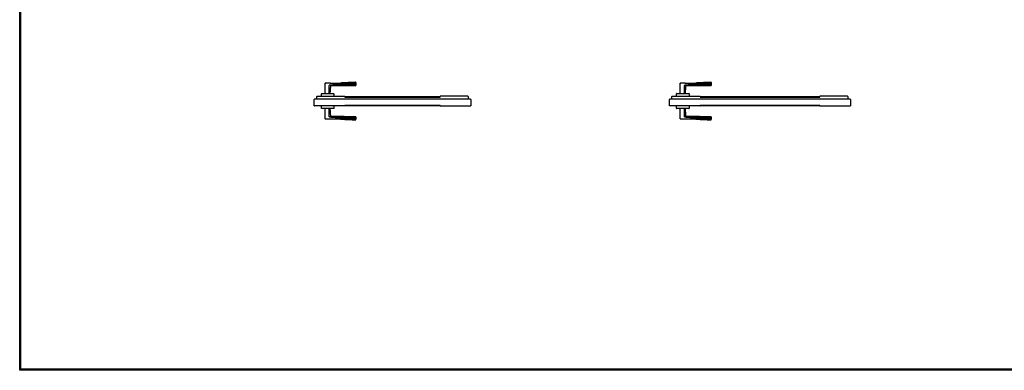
# Model space of a CAD drawing. Header units: millimetres. Extents: x 0 to 17620, y 0 to 4200.
# Tile 1 of 20: x 0 to 4020, y 0 to 1431. Entities that reach past the tile are written whole.
import ezdxf

# ---------------------------------------------------------------- set-up
doc = ezdxf.new("R2010")
doc.units = ezdxf.units.MM
doc.layers.add('151', color=250, linetype='Continuous')
doc.layers.add('256', color=250, linetype='Continuous')

msp = doc.modelspace()

# ---------------------------------------------------------------- linework, layer by layer
at = {"layer": '151', "linetype": 'Continuous'}
for p, q in [((1246.9, 1132.4), (1246.9, 1171.5)), ((1246.9, 1129.4), (1246.9, 1171.5)), ((1372.4, 1172.4), (1309.9, 1172.4)), ((1372.9, 1166.6), (1372.9, 1172.1)), ((1372.9, 1172.1), (1372.9, 1166.6)), ((2696.9, 1132.4), (2696.9, 1171.5)), ((2696.9, 1129.4), (2696.9, 1171.5)), ((2822.4, 1172.4), (2759.9, 1172.4)), ((2822.9, 1166.6), (2822.9, 1172.1)), ((2822.9, 1172.1), (2822.9, 1166.6)), ((1231.9, 1118.4), (1231.9, 1128.9)), ((1232.4, 1129.4), (1282.4, 1129.4)), ((1264.7, 1163.4), (1263.9, 1162.9)), ((1263.9, 1132.4), (1263.9, 1162.9)), ((1270.4, 1162.3), (1269, 1162.5)), ((1282.9, 1128.9), (1282.9, 1118.4)), ((2681.9, 1118.4), (2681.9, 1128.9)), ((2682.4, 1129.4), (2732.4, 1129.4)), ((2714.7, 1163.4), (2713.9, 1162.9)), ((2713.9, 1132.4), (2713.9, 1162.9)), ((2720.4, 1162.3), (2719, 1162.5)), ((2732.9, 1128.9), (2732.9, 1118.4)), ((1202.4, 1079.5), (1202.4, 1105.4)), ((1212.9, 1106.9), (1203.7, 1106.9)), ((1213.8, 1118.4), (1212.9, 1117.5)), ((1212.9, 1106.9), (1212.9, 1117.5)), ((1839.9, 1106.9), (1212.9, 1106.9)), ((1213.8, 1118.4), (1327.1, 1118.4)), ((1327.9, 1117.5), (1327.1, 1118.4)), ((1327.9, 1117.5), (1327.9, 1115)), ((1715.9, 1115.9), (1327.9, 1115.9)), ((1327.9, 1115), (1715.9, 1115)), ((1716.8, 1118.4), (1715.9, 1117.5)), ((1715.9, 1115), (1715.9, 1117.5)), ((1830.1, 1118.4), (1716.8, 1118.4)), ((1830.9, 1117.5), (1830.1, 1118.4)), ((1830.9, 1117.5), (1830.9, 1106.9)), ((1841.4, 1105.4), (1841.4, 1079.5)), ((2652.4, 1079.5), (2652.4, 1105.4)), ((2662.9, 1106.9), (2653.7, 1106.9)), ((2663.8, 1118.4), (2662.9, 1117.5)), ((2662.9, 1106.9), (2662.9, 1117.5)), ((3389.9, 1106.9), (2662.9, 1106.9)), ((2663.8, 1118.4), (2777.1, 1118.4)), ((3386.9, 1106.9), (2665.9, 1106.9)), ((2777.9, 1117.5), (2777.1, 1118.4)), ((2777.9, 1117.5), (2777.9, 1115)), ((3265.9, 1115.9), (2777.9, 1115.9)), ((2777.9, 1115), (3265.9, 1115)), ((3266.8, 1118.4), (3265.9, 1117.5)), ((3265.9, 1115), (3265.9, 1117.5)), ((3380.1, 1118.4), (3266.8, 1118.4)), ((3380.9, 1117.5), (3380.1, 1118.4)), ((3380.9, 1117.5), (3380.9, 1106.9)), ((3391.4, 1105.4), (3391.4, 1079.5)), ((1202.4, 1079.5), (1203.3, 1078.7)), ((1327.1, 1078.7), (1203.3, 1078.7)), ((1231.9, 1068.6), (1231.9, 1078.7)), ((1282.4, 1068.1), (1232.4, 1068.1)), ((1282.4, 1068.1), (1232.4, 1068.1)), ((1246.9, 1026), (1246.9, 1068.1)), ((1246.9, 1026), (1246.9, 1065.1)), ((1263.9, 1034.6), (1263.9, 1065.1)), ((1282.9, 1078.7), (1282.9, 1068.6)), ((1282.9, 1076.1), (1282.9, 1068.6)), ((1327.1, 1078.7), (1327.9, 1079.5)), ((1327.9, 1082), (1715.9, 1082)), ((1327.9, 1082), (1327.9, 1079.5)), ((1327.9, 1081.2), (1715.9, 1081.2)), ((1715.9, 1079.5), (1715.9, 1082)), ((1715.9, 1079.5), (1716.8, 1078.7)), ((1716.8, 1078.7), (1840.6, 1078.7)), ((1840.6, 1078.7), (1841.4, 1079.5)), ((2652.4, 1079.5), (2653.3, 1078.7)), ((2777.1, 1078.7), (2653.3, 1078.7)), ((2681.9, 1068.6), (2681.9, 1078.7)), ((2732.4, 1068.1), (2682.4, 1068.1)), ((2732.4, 1068.1), (2682.4, 1068.1)), ((2696.9, 1026), (2696.9, 1068.1)), ((2696.9, 1026), (2696.9, 1065.1)), ((2713.9, 1034.6), (2713.9, 1065.1)), ((2732.9, 1078.7), (2732.9, 1068.6)), ((2777.1, 1078.7), (2777.9, 1079.5)), ((2777.9, 1082), (3265.9, 1082)), ((2777.9, 1082), (2777.9, 1079.5)), ((2777.9, 1081.2), (3265.9, 1081.2)), ((3265.9, 1079.5), (3265.9, 1082)), ((3265.9, 1079.5), (3266.8, 1078.7)), ((3266.8, 1078.7), (3390.6, 1078.7)), ((3390.6, 1078.7), (3391.4, 1079.5)), ((1264.7, 1034.1), (1263.9, 1034.6)), ((1372.9, 1030.9), (1372.9, 1025.4)), ((1372.9, 1025.4), (1372.9, 1030.9)), ((2714.7, 1034.1), (2713.9, 1034.6)), ((2822.9, 1030.9), (2822.9, 1025.4))]:
    msp.add_line(p, q, dxfattribs=at)
for centre, radius, start, end in [((1247.4, 1171.5), 0.5, 90.2042, 180), ((1372.4, 1174.9), 0.5, 0, 83.7701), ((2697.4, 1171.5), 0.5, 90.2042, 180), ((2822.4, 1174.9), 0.5, 0, 83.7701), ((1232.4, 1128.9), 0.5, 90, 180), ((1282.4, 1128.9), 0.5, 0, 90), ((1372.4, 1162.9), 0.5, 269.9805, 0), ((2682.4, 1128.9), 0.5, 90, 180), ((2732.4, 1128.9), 0.5, 0, 90), ((2822.4, 1162.9), 0.5, 269.9805, 0), ((1203.9, 1105.4), 1.5, 97.1566, 180), ((1839.9, 1105.4), 1.5, 0, 90), ((2653.9, 1105.4), 1.5, 97.1566, 180), ((3389.9, 1105.4), 1.5, 0, 90), ((1232.4, 1068.6), 0.5, 180, 270), ((1282.4, 1068.6), 0.5, 270, 0), ((2682.4, 1068.6), 0.5, 180, 270), ((2732.4, 1068.6), 0.5, 270, 0), ((1247.4, 1026), 0.5, 180, 269.7958), ((1372.4, 1034.6), 0.5, 0, 89.9817), ((1372.4, 1022.6), 0.5, 274.6555, 0), ((2697.4, 1026), 0.5, 180, 269.7958), ((2822.4, 1034.6), 0.5, 0, 89.9817), ((2822.4, 1022.6), 0.5, 274.6555, 0)]:
    msp.add_arc(centre, radius, start, end, dxfattribs=at)
for centre, major_axis, ratio, start_param, end_param in [((1372.4, 1166.6), (0.5, 0), 0.775308, 4.712325, 6.283185), ((2822.4, 1166.6), (0.5, 0), 0.775308, 4.712325, 6.283185), ((1270.6, 1161.8), (0.156, 0.475), 1, 0.000012, 1.811518), ((2720.6, 1161.8), (0.156, 0.475), 1, 0.000012, 1.811518), ((1270.6, 1035.7), (0.156, -0.475), 1, 4.47035, 6.283174), ((1372.4, 1025.4), (0.5, 0), 0.869204, 4.711288, 6.283185), ((2720.6, 1035.7), (0.156, -0.475), 1, 4.47035, 6.283174), ((2822.4, 1025.4), (0.5, 0), 0.869204, 4.711288, 6.283185)]:
    msp.add_ellipse(centre, major_axis=major_axis, ratio=ratio, start_param=start_param, end_param=end_param, dxfattribs=at)
for points, degree in [([(1246.9, 1171.6), (1246.9, 1169.5), (1246.9, 1169.1)], 2), ([(1267, 1172.2), (1247.4, 1172.1)], 1), ([(1372.9, 1175.4), (1341.4, 1174), (1309.9, 1172.4)], 2), ([(2696.9, 1171.6), (2696.9, 1169.5), (2696.9, 1169.1)], 2), ([(2717, 1172.2), (2697.4, 1172.1)], 1), ([(2822.9, 1175.4), (2791.4, 1174), (2759.9, 1172.4)], 2), ([(1267.7, 1129.4), (1270.1, 1161.8)], 1), ([(1270.6, 1162.3), (1321.5, 1162.4), (1372.4, 1162.4)], 2), ([(2717.7, 1129.4), (2720.1, 1161.8)], 1), ([(2720.6, 1162.3), (2771.5, 1162.4), (2822.4, 1162.4)], 2), ([(1270.1, 1035.7), (1267.7, 1068.1)], 1), ([(2720.1, 1035.7), (2717.7, 1068.1)], 1), ([(1372.4, 1035.1), (1321.5, 1035.1), (1270.6, 1035.2)], 2), ([(1309.9, 1025.1), (1341.4, 1023.5), (1372.9, 1022.1)], 2), ([(2822.4, 1035.1), (2771.5, 1035.1), (2720.6, 1035.2)], 2), ([(2759.9, 1025.1), (2791.4, 1023.5), (2822.9, 1022.1)], 2)]:
    msp.add_open_spline(points, degree=degree, dxfattribs=at)
for points, weights, knots in [([(1372.4, 1166.4), (1359.9, 1166.4), (1341.9, 1166.4), (1322.5, 1166.4), (1314.1, 1166.4), (1309.9, 1166.4), (1305.7, 1166.2), (1294.5, 1165.7), (1280.8, 1164.6), (1268.6, 1163.6), (1264.7, 1163.4)], [1.04304917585, 1.04124582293, 1.03470289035, 1.02897094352, 1.02727779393, 1.02659312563, 1.02622201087, 1.02465355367, 1.02160231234, 1.01898983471, 1.01824479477], [0, 0, 0, 0, 0.346679, 0.502082, 0.540918, 0.579791, 0.618723, 0.65771, 0.892016, 1, 1, 1, 1]), ([(2822.4, 1166.4), (2809.9, 1166.4), (2791.9, 1166.4), (2772.5, 1166.4), (2764.1, 1166.4), (2759.9, 1166.4), (2755.7, 1166.2), (2744.5, 1165.7), (2730.8, 1164.6), (2718.6, 1163.6), (2714.7, 1163.4)], [1.04304917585, 1.04124582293, 1.03470289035, 1.02897094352, 1.02727779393, 1.02659312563, 1.02622201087, 1.02465355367, 1.02160231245, 1.01898983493, 1.01824479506], [0, 0, 0, 0, 0.346679, 0.502082, 0.540918, 0.579791, 0.618723, 0.65771, 0.892016, 1, 1, 1, 1]), ([(1264.7, 1034.1), (1268.6, 1033.9), (1280.8, 1032.9), (1294.5, 1031.8), (1305.7, 1031.3), (1309.9, 1031.1), (1314.1, 1031.1), (1322.5, 1031.1), (1341.9, 1031.1), (1359.9, 1031.1), (1372.4, 1031.1)], [1.01824479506, 1.01898983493, 1.02160231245, 1.02465355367, 1.02622201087, 1.02659312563, 1.02727779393, 1.02897094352, 1.03470289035, 1.04124582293, 1.04304917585], [0, 0, 0, 0, 0.107984, 0.34229, 0.381277, 0.420209, 0.459082, 0.497918, 0.653321, 1, 1, 1, 1]), ([(2714.7, 1034.1), (2718.6, 1033.9), (2730.8, 1032.9), (2744.5, 1031.8), (2755.7, 1031.3), (2759.9, 1031.1), (2764.1, 1031.1), (2772.5, 1031.1), (2791.9, 1031.1), (2809.9, 1031.1), (2822.4, 1031.1)], [1.01824479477, 1.01898983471, 1.02160231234, 1.02465355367, 1.02622201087, 1.02659312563, 1.02727779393, 1.02897094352, 1.03470289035, 1.04124582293, 1.04304917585], [0, 0, 0, 0, 0.107984, 0.34229, 0.381277, 0.420209, 0.459082, 0.497918, 0.653321, 1, 1, 1, 1])]:
    msp.add_rational_spline(points, weights, degree=3, knots=knots, dxfattribs=at)
for points, knots in [([(1267, 1172.1), (1268.3, 1172.1), (1269.6, 1172.1), (1273.4, 1172.2), (1276, 1172.2), (1281.3, 1172.2), (1283.9, 1172.3), (1289.1, 1172.3), (1291.7, 1172.3), (1296.9, 1172.3), (1299.5, 1172.4), (1303.4, 1172.4), (1304.7, 1172.4), (1307.3, 1172.4), (1308.6, 1172.4), (1311.2, 1172.4), (1312.5, 1172.4), (1315.1, 1172.4), (1316.4, 1172.4), (1320.3, 1172.4), (1322.9, 1172.4), (1328.1, 1172.5), (1330.7, 1172.5), (1335.9, 1172.5), (1338.5, 1172.5), (1343.8, 1172.5), (1346.4, 1172.5), (1350.1, 1172.5), (1351.1, 1172.5), (1352.2, 1172.5)], [0, 0, 0, 0, 0.045145, 0.045145, 0.136811, 0.136811, 0.228476, 0.228476, 0.320141, 0.320141, 0.411806, 0.411806, 0.457639, 0.457639, 0.503472, 0.503472, 0.549304, 0.549304, 0.595137, 0.595137, 0.686802, 0.686802, 0.778468, 0.778468, 0.870133, 0.870133, 0.961798, 0.961798, 1, 1, 1, 1]), ([(1372.9, 1174.8), (1372.9, 1174.7), (1372.9, 1174.7), (1372.9, 1174.5), (1372.9, 1174.3), (1372.9, 1174.1), (1372.9, 1173.9), (1372.9, 1173.8), (1372.9, 1173.7), (1372.9, 1173.6), (1372.9, 1173.5), (1372.9, 1173.4), (1372.9, 1173.1), (1372.9, 1172.8), (1372.9, 1172.3), (1372.9, 1172.1)], [0, 0, 0, 0, 0.043711, 0.203092, 0.362474, 0.362474, 0.521855, 0.521855, 0.561701, 0.561701, 0.601546, 0.681237, 0.681237, 0.840618, 1, 1, 1, 1]), ([(1372.9, 1166.6), (1372.9, 1166.3), (1372.9, 1166), (1372.9, 1165.6), (1372.9, 1165.5), (1372.9, 1165.3), (1372.9, 1165.3), (1372.9, 1165.2), (1372.9, 1165.1), (1372.9, 1165.1), (1372.9, 1164.8), (1372.9, 1164.6), (1372.9, 1164.2), (1372.9, 1163.8), (1372.9, 1163.6), (1372.9, 1163.4), (1372.9, 1163.3), (1372.9, 1163.2), (1372.9, 1163.2), (1372.9, 1163.2), (1372.9, 1163.2), (1372.9, 1163.1), (1372.9, 1163), (1372.9, 1162.9), (1372.9, 1162.9), (1372.9, 1162.9), (1372.9, 1162.9), (1372.9, 1162.9), (1372.9, 1162.9), (1372.9, 1162.9)], [0, 0, 0, 0, 0.125223, 0.125223, 0.187834, 0.187834, 0.219139, 0.219139, 0.234792, 0.234792, 0.250445, 0.375668, 0.375668, 0.50089, 0.626113, 0.626113, 0.688724, 0.688724, 0.72003, 0.72003, 0.751335, 0.751335, 0.876558, 0.876558, 0.939169, 0.939169, 0.970475, 0.970475, 1, 1, 1, 1]), ([(2717, 1172.1), (2718.3, 1172.1), (2719.6, 1172.1), (2723.4, 1172.2), (2726, 1172.2), (2731.3, 1172.2), (2733.9, 1172.3), (2739.1, 1172.3), (2741.7, 1172.3), (2746.9, 1172.3), (2749.5, 1172.4), (2753.4, 1172.4), (2754.7, 1172.4), (2757.3, 1172.4), (2758.6, 1172.4), (2761.2, 1172.4), (2762.5, 1172.4), (2765.1, 1172.4), (2766.4, 1172.4), (2770.3, 1172.4), (2772.9, 1172.4), (2778.1, 1172.5), (2780.7, 1172.5), (2785.9, 1172.5), (2788.5, 1172.5), (2793.8, 1172.5), (2796.4, 1172.5), (2800.1, 1172.5), (2801.1, 1172.5), (2802.2, 1172.5)], [0, 0, 0, 0, 0.045145, 0.045145, 0.136811, 0.136811, 0.228476, 0.228476, 0.320141, 0.320141, 0.411806, 0.411806, 0.457639, 0.457639, 0.503472, 0.503472, 0.549304, 0.549304, 0.595137, 0.595137, 0.686802, 0.686802, 0.778468, 0.778468, 0.870133, 0.870133, 0.961798, 0.961798, 1, 1, 1, 1]), ([(2822.9, 1174.8), (2822.9, 1174.7), (2822.9, 1174.7), (2822.9, 1174.5), (2822.9, 1174.3), (2822.9, 1174.1), (2822.9, 1173.9), (2822.9, 1173.8), (2822.9, 1173.7), (2822.9, 1173.6), (2822.9, 1173.5), (2822.9, 1173.4), (2822.9, 1173.1), (2822.9, 1172.8), (2822.9, 1172.3), (2822.9, 1172.1)], [0, 0, 0, 0, 0.043711, 0.203092, 0.362474, 0.362474, 0.521855, 0.521855, 0.561701, 0.561701, 0.601546, 0.681237, 0.681237, 0.840618, 1, 1, 1, 1]), ([(2822.9, 1166.6), (2822.9, 1166.3), (2822.9, 1166), (2822.9, 1165.6), (2822.9, 1165.5), (2822.9, 1165.3), (2822.9, 1165.3), (2822.9, 1165.2), (2822.9, 1165.1), (2822.9, 1165.1), (2822.9, 1164.8), (2822.9, 1164.6), (2822.9, 1164.2), (2822.9, 1163.8), (2822.9, 1163.6), (2822.9, 1163.4), (2822.9, 1163.3), (2822.9, 1163.2), (2822.9, 1163.2), (2822.9, 1163.2), (2822.9, 1163.2), (2822.9, 1163.1), (2822.9, 1163), (2822.9, 1162.9), (2822.9, 1162.9), (2822.9, 1162.9), (2822.9, 1162.9), (2822.9, 1162.9), (2822.9, 1162.9), (2822.9, 1162.9)], [0, 0, 0, 0, 0.125223, 0.125223, 0.187834, 0.187834, 0.219139, 0.219139, 0.234792, 0.234792, 0.250445, 0.375668, 0.375668, 0.50089, 0.626113, 0.626113, 0.688724, 0.688724, 0.72003, 0.72003, 0.751335, 0.751335, 0.876558, 0.876558, 0.939169, 0.939169, 0.970475, 0.970475, 1, 1, 1, 1]), ([(1265.3, 1163.3), (1265.1, 1163.3), (1265, 1163.3), (1264.9, 1163.3), (1264.8, 1163.3), (1264.7, 1163.3), (1264.6, 1163.3), (1264.6, 1163.2), (1264.5, 1163.2), (1264.5, 1163.2), (1264.4, 1163.2), (1264.4, 1163.2), (1264.4, 1163.2), (1264.3, 1163.2), (1264.3, 1163.1), (1264.2, 1163.1), (1264.2, 1163.1), (1264.2, 1163.1), (1264.1, 1163.1), (1264.1, 1163), (1264.1, 1163), (1264.1, 1163), (1264.1, 1163), (1264.1, 1163), (1264.1, 1163), (1264, 1163), (1264, 1163), (1264, 1162.9), (1264, 1162.9), (1264, 1162.9), (1264, 1162.9), (1264, 1162.9), (1264, 1162.9), (1264, 1162.9)], [0, 0, 0, 0, 0.25, 0.25, 0.375, 0.375, 0.5, 0.5, 0.5625, 0.5625, 0.625, 0.625, 0.6875, 0.6875, 0.75, 0.75, 0.8125, 0.8125, 0.875, 0.875, 0.90625, 0.90625, 0.921875, 0.921875, 0.9375, 0.9375, 0.953125, 0.953125, 0.96875, 0.96875, 0.984375, 0.984375, 1, 1, 1, 1]), ([(1270.6, 1162.3), (1270.6, 1162.3), (1270.6, 1162.3), (1270.6, 1162.3), (1270.6, 1162.3), (1270.6, 1162.3), (1270.6, 1162.3), (1270.6, 1162.3), (1270.6, 1162.3), (1270.6, 1162.3), (1270.6, 1162.3), (1270.5, 1162.3), (1270.5, 1162.3)], [0, 0, 0, 0, 0.000734, 0.000734, 0.116096, 0.116096, 0.231458, 0.231458, 0.462182, 0.462182, 0.92363, 1, 1, 1, 1]), ([(2715.3, 1163.3), (2715.1, 1163.3), (2715, 1163.3), (2714.9, 1163.3), (2714.8, 1163.3), (2714.7, 1163.3), (2714.6, 1163.3), (2714.6, 1163.2), (2714.5, 1163.2), (2714.5, 1163.2), (2714.4, 1163.2), (2714.4, 1163.2), (2714.4, 1163.2), (2714.3, 1163.2), (2714.3, 1163.1), (2714.2, 1163.1), (2714.2, 1163.1), (2714.2, 1163.1), (2714.1, 1163.1), (2714.1, 1163), (2714.1, 1163), (2714.1, 1163), (2714.1, 1163), (2714.1, 1163), (2714.1, 1163), (2714, 1163), (2714, 1163), (2714, 1162.9), (2714, 1162.9), (2714, 1162.9), (2714, 1162.9), (2714, 1162.9), (2714, 1162.9), (2714, 1162.9)], [0, 0, 0, 0, 0.25, 0.25, 0.375, 0.375, 0.5, 0.5, 0.5625, 0.5625, 0.625, 0.625, 0.6875, 0.6875, 0.75, 0.75, 0.8125, 0.8125, 0.875, 0.875, 0.90625, 0.90625, 0.921875, 0.921875, 0.9375, 0.9375, 0.953125, 0.953125, 0.96875, 0.96875, 0.984375, 0.984375, 1, 1, 1, 1]), ([(2720.6, 1162.3), (2720.6, 1162.3), (2720.6, 1162.3), (2720.6, 1162.3), (2720.6, 1162.3), (2720.6, 1162.3), (2720.6, 1162.3), (2720.6, 1162.3), (2720.6, 1162.3), (2720.6, 1162.3), (2720.6, 1162.3), (2720.5, 1162.3), (2720.5, 1162.3)], [0, 0, 0, 0, 0.000734, 0.000734, 0.116096, 0.116096, 0.231458, 0.231458, 0.462182, 0.462182, 0.92363, 1, 1, 1, 1]), ([(1372.4, 1025), (1367.2, 1025), (1362, 1025), (1354.2, 1025), (1351.6, 1025), (1346.4, 1025), (1343.8, 1025), (1338.5, 1025), (1335.9, 1025), (1330.7, 1025), (1328.1, 1025), (1322.9, 1025.1), (1320.3, 1025.1), (1316.4, 1025.1), (1315.1, 1025.1), (1312.5, 1025.1), (1311.2, 1025.1), (1308.6, 1025.1), (1307.3, 1025.1), (1304.7, 1025.1), (1303.4, 1025.1), (1299.5, 1025.1), (1296.9, 1025.1), (1291.7, 1025.2), (1289.1, 1025.2), (1283.9, 1025.2), (1281.3, 1025.2), (1276, 1025.3), (1273.4, 1025.3), (1268.2, 1025.4), (1265.6, 1025.4), (1257.8, 1025.4), (1252.6, 1025.5), (1247.4, 1025.5)], [0, 0, 0, 0, 0.125, 0.125, 0.1875, 0.1875, 0.25, 0.25, 0.3125, 0.3125, 0.375, 0.375, 0.4375, 0.4375, 0.46875, 0.46875, 0.5, 0.5, 0.53125, 0.53125, 0.5625, 0.5625, 0.625, 0.625, 0.6875, 0.6875, 0.75, 0.75, 0.8125, 0.8125, 0.875, 0.875, 1, 1, 1, 1]), ([(1270.1, 1035.7), (1270.1, 1035.7), (1270.1, 1035.7), (1270.1, 1035.7), (1270.1, 1035.7), (1270.1, 1035.7), (1270.1, 1035.6), (1270.1, 1035.6), (1270, 1035.6), (1269.9, 1035.6), (1269.8, 1035.6), (1269.6, 1035.5), (1269.6, 1035.5), (1269.4, 1035.4), (1269.3, 1035.4), (1269.2, 1035.4), (1269.2, 1035.4), (1269.1, 1035.4), (1269, 1035.3), (1268.9, 1035.3), (1268.8, 1035.3), (1268.6, 1035.2), (1268.4, 1035.2), (1268.2, 1035.1), (1268, 1035.1), (1267.8, 1035), (1267.5, 1035), (1267.3, 1034.9), (1267.1, 1034.9), (1267, 1034.9), (1267, 1034.9), (1266.9, 1034.9), (1266.8, 1034.9), (1266.7, 1034.8), (1266.4, 1034.8), (1266.2, 1034.8), (1265.8, 1034.7), (1265.4, 1034.7), (1264.9, 1034.7), (1264.6, 1034.6), (1264.5, 1034.6), (1264.3, 1034.6), (1264.1, 1034.6), (1264, 1034.6)], [0, 0, 0, 0, 0.030549, 0.046186, 0.046186, 0.061822, 0.061822, 0.124367, 0.124367, 0.186912, 0.249458, 0.249458, 0.312003, 0.312003, 0.374548, 0.374548, 0.390184, 0.390184, 0.405821, 0.437093, 0.437093, 0.499638, 0.499638, 0.562184, 0.562184, 0.624729, 0.624729, 0.687274, 0.687274, 0.70291, 0.70291, 0.718547, 0.718547, 0.749819, 0.749819, 0.812364, 0.812364, 0.87491, 0.937455, 0.937455, 0.968727, 0.968727, 1, 1, 1, 1]), ([(1292.7, 1025.7), (1293.2, 1025.7), (1293.7, 1025.7), (1296.9, 1025.6), (1299.5, 1025.6), (1303.4, 1025.6), (1304.7, 1025.6), (1307.3, 1025.6), (1308.6, 1025.6), (1311.2, 1025.6), (1312.5, 1025.6), (1315.1, 1025.6), (1316.4, 1025.6), (1320.3, 1025.6), (1325.5, 1025.5), (1330.7, 1025.5), (1335.9, 1025.5), (1338.5, 1025.5), (1346.4, 1025.5), (1351.6, 1025.4), (1358.6, 1025.4), (1360.4, 1025.4), (1362.2, 1025.4)], [0, 0, 0, 0, 0.022885, 0.022885, 0.135343, 0.135343, 0.191571, 0.191571, 0.2478, 0.2478, 0.304029, 0.304029, 0.360258, 0.360258, 0.472715, 0.585172, 0.585172, 0.69763, 0.69763, 0.922545, 0.922545, 1, 1, 1, 1]), ([(1372.9, 1034.6), (1372.9, 1034.6), (1372.9, 1034.6), (1372.9, 1034.6), (1372.9, 1034.6), (1372.9, 1034.5), (1372.9, 1034.4), (1372.9, 1034.2), (1372.9, 1034), (1372.9, 1033.9), (1372.9, 1033.8), (1372.9, 1033.8), (1372.9, 1033.7), (1372.9, 1033.7), (1372.9, 1033.7), (1372.9, 1033.5), (1372.9, 1033.3), (1372.9, 1032.9), (1372.9, 1032.5), (1372.9, 1032), (1372.9, 1031.4), (1372.9, 1031.2), (1372.9, 1030.9)], [0, 0, 0, 0, 0.001992, 0.001992, 0.126743, 0.126743, 0.251494, 0.376245, 0.376245, 0.438621, 0.438621, 0.469808, 0.485402, 0.485402, 0.500996, 0.500996, 0.625747, 0.625747, 0.750498, 0.875249, 0.875249, 1, 1, 1, 1]), ([(1372.9, 1025.4), (1372.9, 1025.2), (1372.9, 1024.7), (1372.9, 1024.4), (1372.9, 1024.1), (1372.9, 1024), (1372.9, 1023.9), (1372.9, 1023.8), (1372.9, 1023.6), (1372.9, 1023.4), (1372.9, 1023.2), (1372.9, 1023), (1372.9, 1022.9), (1372.9, 1022.9)], [0, 0, 0, 0, 0.181233, 0.362466, 0.362466, 0.453083, 0.453083, 0.5437, 0.5437, 0.724933, 0.724933, 0.906166, 1, 1, 1, 1]), ([(2822.4, 1025), (2817.2, 1025), (2812, 1025), (2804.2, 1025), (2801.6, 1025), (2796.4, 1025), (2793.8, 1025), (2788.5, 1025), (2785.9, 1025), (2780.7, 1025), (2778.1, 1025), (2772.9, 1025.1), (2770.3, 1025.1), (2766.4, 1025.1), (2765.1, 1025.1), (2762.5, 1025.1), (2761.2, 1025.1), (2758.6, 1025.1), (2757.3, 1025.1), (2754.7, 1025.1), (2753.4, 1025.1), (2749.5, 1025.1), (2746.9, 1025.1), (2741.7, 1025.2), (2739.1, 1025.2), (2733.9, 1025.2), (2731.3, 1025.2), (2726, 1025.3), (2723.4, 1025.3), (2718.2, 1025.4), (2715.6, 1025.4), (2707.8, 1025.4), (2702.6, 1025.5), (2697.4, 1025.5)], [0, 0, 0, 0, 0.125, 0.125, 0.1875, 0.1875, 0.25, 0.25, 0.3125, 0.3125, 0.375, 0.375, 0.4375, 0.4375, 0.46875, 0.46875, 0.5, 0.5, 0.53125, 0.53125, 0.5625, 0.5625, 0.625, 0.625, 0.6875, 0.6875, 0.75, 0.75, 0.8125, 0.8125, 0.875, 0.875, 1, 1, 1, 1]), ([(2742.7, 1025.7), (2743.2, 1025.7), (2743.7, 1025.7), (2746.9, 1025.6), (2749.5, 1025.6), (2753.4, 1025.6), (2754.7, 1025.6), (2757.3, 1025.6), (2758.6, 1025.6), (2761.2, 1025.6), (2762.5, 1025.6), (2765.1, 1025.6), (2766.4, 1025.6), (2770.3, 1025.6), (2775.5, 1025.5), (2780.7, 1025.5), (2785.9, 1025.5), (2788.5, 1025.5), (2796.4, 1025.5), (2801.6, 1025.4), (2808.6, 1025.4), (2810.4, 1025.4), (2812.2, 1025.4)], [0, 0, 0, 0, 0.022885, 0.022885, 0.135343, 0.135343, 0.191571, 0.191571, 0.2478, 0.2478, 0.304029, 0.304029, 0.360258, 0.360258, 0.472715, 0.585172, 0.585172, 0.69763, 0.69763, 0.922545, 0.922545, 1, 1, 1, 1]), ([(2822.9, 1034.6), (2822.9, 1034.6), (2822.9, 1034.6), (2822.9, 1034.6), (2822.9, 1034.6), (2822.9, 1034.5), (2822.9, 1034.4), (2822.9, 1034.2), (2822.9, 1034), (2822.9, 1033.9), (2822.9, 1033.8), (2822.9, 1033.8), (2822.9, 1033.7), (2822.9, 1033.7), (2822.9, 1033.7), (2822.9, 1033.5), (2822.9, 1033.3), (2822.9, 1032.9), (2822.9, 1032.5), (2822.9, 1032), (2822.9, 1031.4), (2822.9, 1031.2), (2822.9, 1030.9)], [0, 0, 0, 0, 0.001992, 0.001992, 0.126743, 0.126743, 0.251494, 0.376245, 0.376245, 0.438621, 0.438621, 0.469808, 0.485402, 0.485402, 0.500996, 0.500996, 0.625747, 0.625747, 0.750498, 0.875249, 0.875249, 1, 1, 1, 1]), ([(2822.9, 1025.4), (2822.9, 1025.2), (2822.9, 1024.7), (2822.9, 1024.4), (2822.9, 1024.1), (2822.9, 1024), (2822.9, 1023.9), (2822.9, 1023.8), (2822.9, 1023.6), (2822.9, 1023.4), (2822.9, 1023.2), (2822.9, 1023), (2822.9, 1022.9), (2822.9, 1022.9)], [0, 0, 0, 0, 0.181233, 0.362466, 0.362466, 0.453083, 0.453083, 0.5437, 0.5437, 0.724933, 0.724933, 0.906166, 1, 1, 1, 1])]:
    msp.add_open_spline(points, degree=3, knots=knots, dxfattribs=at)
at = {"layer": '256', "linetype": 'Continuous'}
for p, q in [((0, 0), (0, 4200)), ((5, 5), (5, 4195)), ((11880, 0), (0, 0)), ((11875, 5), (5, 5))]:
    msp.add_line(p, q, dxfattribs=at)

doc.saveas('drawing.dxf')
